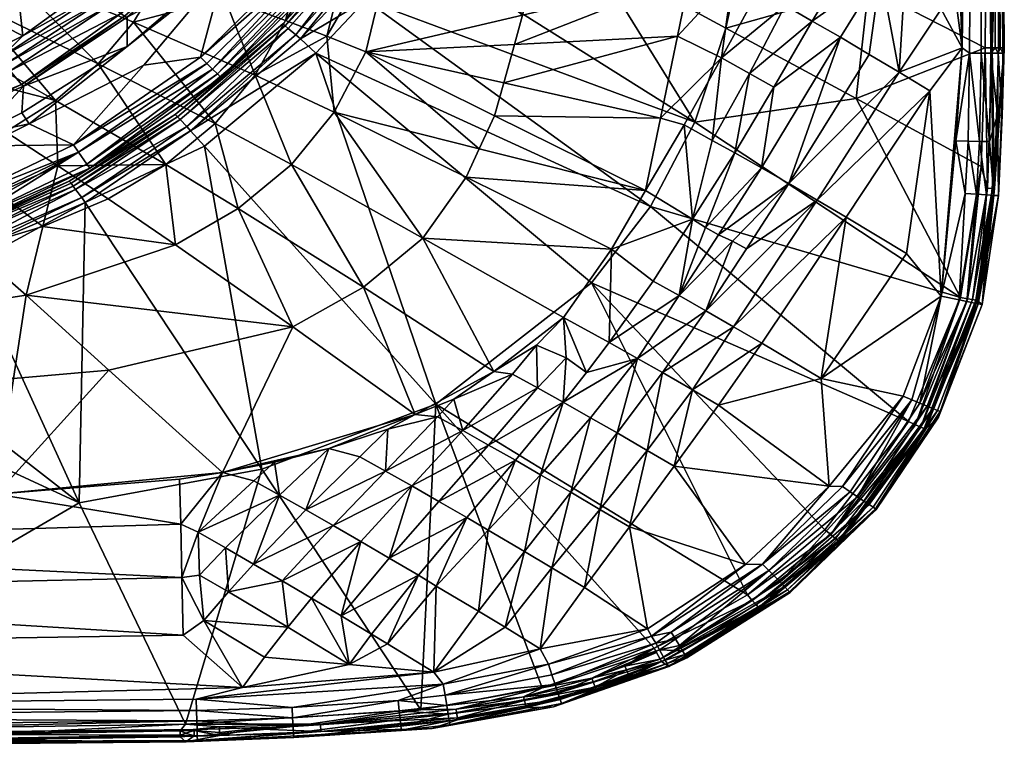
# Model space of a CAD drawing. Header units: centimetres. Extents: x -18.2 to 32.6, y -19.6 to 15.9.
# Tile 9 of 25: x 16 to 32.6, y -19.6 to -7.4. Entities that reach past the tile are written whole.
import ezdxf

# ---------------------------------------------------------------- set-up
doc = ezdxf.new("R2010")
doc.units = ezdxf.units.CM
doc.layers.get('0').update_dxf_attribs({"true_color": 0x5890e1})

msp = doc.modelspace()

# ---------------------------------------------------------------- meshes
at = {"color": 84, "true_color": 0x1bb11b}
mesh = msp.add_polyface(dxfattribs=at)
corners = [(29.342, 4.764, 30.055), (26.07, 4.643, 27.01), (26.018, 15.943, 27.009), (32.426, 4.764, 33.776), (32.394, 15.943, 38.933), (32.565, -7.839, 38.933), (31.405, -1.157, 39.65), (31.674, -2.859, 39.65), (31.718, 15.943, 39.643), (25.555, 3.172, 39.645), (27.779, 2.661, 39.65), (26.027, 3.464, 27.01), (25.626, 4.764, 26.259), (25.329, 15.943, 25.89), (25.531, 15.943, 26.049), (29.376, 1.718, 39.65), (30.15, 0.97, 39.65), (32.18, 12.589, 33.367), (25.574, 4.364, 26.123), (25.666, 3.489, 26.536), (25.504, 3.164, 26.123), (25.069, 15.943, 25.832), (25.064, 4.373, 25.832), (25.487, 4.365, 26.004), (31.857, -7.838, 39.646), (32.129, 15.943, 39.47), (31.83, 15.943, 39.62), (32.289, 2.481, 33.371), (25.712, 4.763, 26.537), (25.7, 15.943, 26.541), (32.371, 8.677, 33.635), (32.422, 2.482, 33.634), (25.366, 4.368, 25.911), (25.221, 4.37, 25.852), (25.629, 15.943, 26.274), (25.817, 3.478, 26.791), (32.338, -7.931, 39.437), (32.329, 15.943, 39.221), (32.209, 15.943, 39.396), (30.618, 0.411, 39.65), (22.492, 3.541, 39.64), (25.862, 4.763, 26.791), (25.857, 7.892, 26.791), (32.319, 8.677, 33.496), (32.216, 15.943, 33.496), (25.417, 3.171, 26.004), (25.296, 3.18, 25.911), (32.541, -7.931, 39.113), (32.378, 15.943, 39.083), (25.49, 2.616, 26.255), (32.357, 4.764, 33.497), (25.944, 2.561, 27.01), (25.732, 2.585, 26.791), (28.618, 1.952, 39.643), (25.152, 3.191, 25.852), (32.294, 15.943, 33.793), (31.073, -0.348, 39.65), (32.497, -7.839, 39.228)]
mesh.append_faces([[corners[k] for k in face] for face in [(0, 1, 2), (3, 4, 5), (6, 7, 8), (9, 10, 8), (1, 0, 11), (12, 13, 14), (15, 16, 8), (17, 0, 2), (18, 19, 20), (21, 12, 22), (23, 18, 20), (24, 25, 26), (0, 17, 27), (19, 12, 28), (12, 29, 28), (30, 3, 31), (32, 33, 12), (34, 12, 14), (35, 19, 28), (36, 37, 38), (16, 39, 8), (40, 9, 8), (28, 41, 35), (42, 28, 29), (43, 44, 30), (20, 45, 23), (33, 32, 46), (27, 17, 43), (47, 4, 48), (49, 20, 19), (50, 30, 31), (12, 19, 18), (12, 18, 23), (12, 33, 22), (11, 0, 51), (19, 35, 52), (12, 23, 32), (32, 23, 45), (10, 53, 8), (12, 34, 29), (45, 46, 32), (46, 54, 33), (55, 3, 30), (35, 41, 1), (2, 1, 42), (53, 15, 8), (39, 56, 8), (57, 48, 37), (24, 26, 8), (42, 41, 28), (41, 42, 1), (56, 6, 8), (25, 36, 38), (27, 43, 50), (43, 30, 50), (35, 1, 11), (35, 11, 52)]], dxfattribs={"color": 84})
mesh = msp.add_polyface(dxfattribs=at)
corners = [(31.674, -2.859, 39.65), (31.857, -7.838, 39.646), (31.718, 15.943, 39.643), (29.342, 4.764, 30.055), (29.061, -0.621, 30.034), (27.318, -0.231, 28.478), (27.087, 1.429, 39.33), (27.852, 1.339, 39.465), (27.852, 1.546, 39.519), (28.618, 1.268, 39.57), (28.618, 1.049, 39.532), (29.384, 0.991, 39.618), (32.289, 2.481, 33.371), (28.618, 1.491, 39.602), (29.384, 1.224, 39.635), (29.376, 1.718, 39.65), (27.852, 1.136, 39.403), (27.087, 1.243, 39.243), (27.087, 0.881, 39.053), (26.704, 0.959, 38.936), (26.321, 1.366, 39.058), (27.852, 0.74, 39.264), (27.852, 1.759, 39.566), (27.087, 1.818, 39.479), (27.087, 1.62, 39.409), (27.087, 2.022, 39.538), (27.852, 1.978, 39.603), (27.852, 2.205, 39.63), (26.321, 1.709, 39.276), (32.467, -4.503, 33.812), (32.422, 2.482, 33.634), (32.426, 4.764, 33.776), (25.944, 2.561, 27.01), (27.087, 2.685, 39.643), (27.779, 2.661, 39.65), (25.555, 3.172, 39.645), (27.852, 2.438, 39.646), (27.087, 2.455, 39.621), (27.087, 2.234, 39.586), (28.618, 0.621, 39.441), (28.618, 1.952, 39.643), (30.15, 0.97, 39.65), (32.38, -0.955, 33.495), (32.357, 4.764, 33.497), (29.384, 0.535, 39.571), (26.321, 2.277, 39.522), (26.321, 2.079, 39.453), (26.321, 2.484, 39.578), (26.703, 0.617, 38.701)]
mesh.append_faces([[corners[k] for k in face] for face in [(0, 1, 2), (3, 4, 5), (6, 7, 8), (9, 10, 11), (3, 12, 4), (13, 14, 15), (16, 17, 18), (19, 17, 20), (18, 21, 16), (22, 23, 24), (25, 26, 27), (28, 24, 23), (29, 30, 31), (32, 3, 5), (33, 34, 35), (36, 37, 38), (10, 9, 7), (16, 21, 39), (13, 9, 14), (22, 13, 40), (14, 41, 15), (37, 36, 34), (27, 38, 25), (27, 26, 40), (36, 40, 34), (6, 20, 17), (7, 6, 17), (24, 8, 22), (22, 8, 13), (42, 43, 30), (42, 12, 43), (41, 11, 44), (45, 38, 37), (38, 45, 46), (37, 47, 45), (46, 25, 38), (11, 10, 39), (39, 10, 16), (18, 19, 48), (19, 18, 17), (17, 16, 7), (7, 16, 10), (6, 24, 28), (8, 24, 6), (15, 40, 13), (47, 37, 33), (33, 37, 34), (14, 11, 41), (11, 14, 9), (40, 26, 22), (23, 22, 26), (28, 23, 25), (26, 25, 23), (9, 13, 8), (8, 7, 9), (38, 27, 36), (27, 40, 36)]], dxfattribs={"color": 84})
mesh = msp.add_polyface(dxfattribs=at)
corners = [(28.71, -3.294, 30.009), (26.8, -2.642, 28.457), (27.318, -0.231, 28.478), (31.405, -1.157, 39.65), (30.916, -1.938, 39.615), (31.674, -2.859, 39.65), (28.618, -1.511, 38.977), (27.852, -1.249, 38.586), (27.852, -2.134, 38.449), (32.338, -7.931, 39.437), (32.414, -7.839, 39.357), (32.329, 15.943, 39.221), (29.384, -0.807, 39.385), (30.15, -0.919, 39.553), (30.15, 0.016, 39.616), (29.061, -0.621, 30.034), (32.289, 2.481, 33.371), (32.287, -1.839, 33.363), (28.618, -2.433, 38.895), (29.384, -2.655, 39.227), (29.384, -1.716, 39.283), (32.174, -7.93, 39.553), (32.129, 15.943, 39.47), (31.982, -7.93, 39.625), (27.852, -0.429, 38.82), (30.15, -1.857, 39.494), (27.852, 0.352, 39.114), (28.618, -0.64, 39.136), (29.384, 0.086, 39.511), (28.618, 0.201, 39.339), (32.497, -7.839, 39.228), (32.541, -7.931, 39.113), (32.378, 15.943, 39.083), (28.618, 0.621, 39.441), (32.467, -4.503, 33.812), (32.426, 4.764, 33.776), (32.565, -7.839, 38.933), (29.384, 0.535, 39.571), (30.15, -2.809, 39.457), (30.772, -2.859, 39.577), (30.916, -0.976, 39.638), (32.38, -0.955, 33.495), (32.394, 15.943, 38.933), (31.073, -0.348, 39.65), (30.618, 0.411, 39.65), (30.15, 0.97, 39.65), (31.857, -7.838, 39.646), (32.422, 2.482, 33.634), (32.442, -4.504, 33.648), (28.281, -2.859, 38.696), (27.955, -2.859, 38.487), (27.45, -2.859, 38.126), (27.097, -0.129, 38.491), (27.146, -1.752, 37.96), (29.384, 0.991, 39.618), (27.852, 0.74, 39.264)]
mesh.append_faces([[corners[k] for k in face] for face in [(0, 1, 2), (3, 4, 5), (6, 7, 8), (9, 10, 11), (12, 13, 14), (15, 16, 17), (18, 19, 20), (21, 22, 23), (24, 7, 6), (25, 20, 19), (26, 24, 27), (28, 29, 27), (2, 15, 0), (17, 0, 15), (14, 28, 12), (30, 31, 32), (27, 12, 28), (20, 6, 18), (33, 29, 28), (22, 21, 9), (8, 18, 6), (34, 35, 36), (37, 28, 14), (28, 37, 33), (25, 38, 39), (4, 40, 13), (17, 16, 41), (36, 42, 31), (43, 14, 13), (14, 44, 45), (46, 23, 22), (6, 27, 24), (27, 6, 20), (47, 48, 41), (8, 49, 18), (50, 8, 51), (52, 24, 26), (37, 14, 45), (8, 7, 53), (27, 29, 26), (19, 38, 25), (20, 12, 27), (12, 20, 25), (25, 13, 12), (13, 25, 4), (34, 48, 47), (33, 37, 54), (39, 5, 4), (25, 39, 4), (55, 26, 29), (29, 33, 55), (50, 49, 8), (43, 44, 14), (10, 30, 11), (40, 4, 3), (43, 13, 40), (43, 40, 3)]], dxfattribs={"color": 84})
mesh = msp.add_polyface(dxfattribs=at)
corners = [(32.565, -7.839, 38.933), (32.466, -7.838, 33.834), (32.467, -4.503, 33.812), (30.356, -3.524, 39.502), (30.175, -4.905, 39.464), (30.668, -5.197, 39.566), (29.696, -4.625, 39.327), (30.772, -2.859, 39.577), (30.854, -3.821, 39.59), (28.71, -3.294, 30.009), (32.272, -4.506, 33.357), (30.282, -6.831, 31.607), (32.362, -7.84, 33.493), (32.287, -1.839, 33.363), (32.38, -0.955, 33.495), (32.243, -7.841, 33.35), (31.014, -4.66, 39.612), (30.796, -8.249, 39.599), (30.482, -6.574, 39.541), (32.442, -4.504, 33.648), (31.504, -7.19, 39.648), (29.058, -5.744, 39.095), (29.398, -2.964, 39.229), (28.776, -4.097, 38.955), (30.15, -2.809, 39.457), (29.23, -4.355, 39.157), (30.072, -8.694, 31.587), (27.885, -7.508, 29.933), (31.311, -8.56, 39.641), (31.857, -7.838, 39.646), (29.993, -6.285, 39.429), (29.337, -7.389, 39.244), (29.519, -6.009, 39.279), (28.879, -7.127, 39.053), (32.453, -8.974, 39.287), (32.464, -7.931, 39.287), (32.338, -7.931, 39.437), (31.674, -2.859, 39.65), (31.203, -3.287, 39.627), (31.366, -4.13, 39.641), (32.53, -8.975, 39.113), (32.541, -7.931, 39.113), (32.315, -9.417, 39.437), (32.174, -7.93, 39.553), (29.809, -7.663, 39.4), (32.15, -9.412, 39.553), (31.982, -7.93, 39.625), (31.752, -9.401, 39.65), (30.295, -7.95, 39.518), (29.384, -2.655, 39.227), (29.457, -2.859, 39.25), (32.414, -7.839, 39.357), (32.497, -7.839, 39.228)]
mesh.append_faces([[corners[k] for k in face] for face in [(0, 1, 2), (3, 4, 5), (3, 6, 4), (7, 3, 8), (9, 10, 11), (12, 13, 14), (10, 15, 11), (3, 5, 16), (17, 16, 18), (19, 12, 14), (20, 16, 17), (1, 12, 2), (4, 6, 21), (3, 22, 23), (7, 24, 3), (3, 23, 25), (26, 11, 15), (27, 11, 26), (28, 29, 17), (18, 16, 5), (18, 30, 31), (30, 32, 33), (34, 35, 36), (37, 7, 38), (39, 29, 37), (5, 30, 18), (32, 30, 5), (40, 41, 35), (0, 41, 40), (42, 36, 43), (31, 44, 18), (13, 10, 9), (12, 10, 13), (21, 32, 4), (5, 4, 32), (39, 37, 38), (12, 19, 2), (45, 43, 46), (12, 15, 10), (29, 47, 46), (3, 25, 6), (20, 17, 29), (20, 29, 39), (16, 39, 8), (20, 39, 16), (8, 38, 7), (39, 38, 8), (18, 44, 48), (48, 17, 18), (24, 49, 50), (35, 51, 36), (49, 22, 50), (3, 50, 22), (52, 51, 35), (41, 52, 35), (24, 50, 3), (8, 3, 16)]], dxfattribs={"color": 84})
mesh = msp.add_polyface(dxfattribs=at)
corners = [(27.812, -8.009, 38.554), (28.001, -6.635, 38.571), (27.07, -7.643, 38.093), (26.786, -9.021, 38.111), (28.237, -5.887, 29.959), (26.115, -4.907, 28.412), (28.71, -3.294, 30.009), (23.311, -5.031, 26.975), (25.624, -6.282, 28.391), (28.879, -7.127, 39.053), (28.434, -6.875, 38.828), (27.279, -6.628, 38.081), (28.173, -5.247, 38.631), (27.361, -4.832, 38.102), (28.776, -4.097, 38.955), (29.398, -2.964, 39.229), (28.853, -2.859, 39.001), (28.334, -3.849, 38.72), (23.951, -3.908, 26.989), (24.463, -2.849, 26.998), (27.36, -9.092, 29.903), (27.885, -7.508, 29.933), (30.072, -8.694, 31.587), (30.282, -6.831, 31.607), (28.61, -5.49, 38.879), (27.579, -6.404, 38.284), (28.283, -8.272, 38.815), (28.688, -8.499, 39.041), (29.337, -7.389, 39.244), (22.595, -6.087, 26.962), (26.8, -2.642, 28.457), (29.993, -6.285, 39.429), (29.23, -4.355, 39.157), (29.058, -5.744, 39.095), (29.519, -6.009, 39.279), (29.809, -7.663, 39.4), (27.955, -2.859, 38.487), (27.45, -2.859, 38.126), (29.696, -4.625, 39.327), (29.384, -2.655, 39.227), (28.618, -2.433, 38.895), (28.281, -2.859, 38.696), (24.149, -8.428, 35.595), (24.328, -7.781, 35.628), (24.465, -7.289, 35.654), (24.768, -6.066, 35.664), (24.871, -5.185, 35.734), (24.99, -4.163, 35.816), (24.956, -2.859, 35.739)]
mesh.append_faces([[corners[k] for k in face] for face in [(0, 1, 2), (3, 0, 2), (4, 5, 6), (7, 5, 8), (5, 4, 8), (9, 10, 0), (11, 12, 13), (14, 15, 16), (12, 17, 13), (5, 18, 19), (20, 21, 22), (4, 6, 23), (24, 12, 25), (26, 27, 28), (8, 21, 20), (29, 8, 20), (30, 5, 19), (6, 5, 30), (28, 9, 26), (9, 28, 31), (14, 16, 17), (12, 24, 32), (18, 5, 7), (10, 1, 0), (32, 24, 33), (8, 4, 21), (4, 23, 21), (10, 9, 34), (12, 14, 17), (32, 14, 12), (27, 35, 28), (13, 36, 37), (0, 26, 9), (34, 33, 10), (10, 33, 24), (25, 1, 24), (24, 1, 10), (11, 2, 1), (33, 38, 32), (16, 39, 40), (16, 40, 41), (13, 17, 36), (11, 25, 12), (25, 11, 1), (16, 15, 39), (17, 41, 36), (16, 41, 17), (44, 11, 45), (47, 37, 48)]], dxfattribs={"color": 84})
mesh.append_faces([[corners[k] for k in face] for face in [(42, 3, 2), (2, 43, 42), (43, 2, 11), (11, 44, 43), (45, 11, 13), (13, 46, 45), (46, 13, 37), (37, 47, 46)]], dxfattribs={"vtx2": -1, "color": 84})
mesh = msp.add_polyface(dxfattribs=at)
corners = [(19.919, -5.287, 29.256), (22.073, -2.984, 26.194), (19.386, -6.479, 26.183), (24.149, -8.428, 35.595), (21.832, -7.907, 33.384), (23.996, -8.981, 35.566), (21.019, -6.072, 25.832), (19.444, -6.527, 26.004), (22.376, -3.123, 25.844), (20.653, -7.623, 26.634), (20.524, -7.514, 26.418), (22.094, -5.75, 26.425), (24.465, -7.289, 35.654), (24.768, -6.066, 35.664), (22.4, -5.535, 33.384), (19.456, -7.001, 31.464), (20.481, -7.379, 32.199), (21.044, -5.246, 32.201), (23.545, -3.619, 26.516), (22.003, -5.685, 26.185), (21.741, -5.392, 32.776), (22.986, -4.066, 26.004), (21.353, -6.305, 26.004), (21.257, -6.238, 25.911), (19.337, -8.278, 26.004), (20.79, -3.936, 29.971), (20.23, -4.716, 29.688), (19.675, -5.234, 29.589), (22.595, -6.087, 26.962), (23.311, -5.031, 26.975), (25.624, -6.282, 28.391), (24.871, -5.185, 35.734), (20.474, -7.471, 26.3), (21.422, -6.353, 26.123), (20.433, -7.437, 26.175), (19.396, -8.336, 26.123), (21.143, -6.158, 25.852), (19.052, -7.998, 25.832), (22.754, -3.951, 25.852), (22.88, -4.014, 25.911), (22.227, -5.842, 26.641), (23.735, -3.718, 26.781), (22.396, -5.955, 26.822), (20.73, -7.688, 26.728), (23.063, -4.104, 26.123), (19.971, -8.3, 32.201), (21.296, -8.919, 33.384), (21.177, -7.645, 32.775), (27.36, -9.092, 29.903), (21.83, -7.037, 26.953), (20.021, -5.04, 31.467), (20.317, -4.729, 29.574), (19.863, -5.293, 29.384), (20.991, -7.927, 26.948), (18.886, -9.236, 26.73), (19.255, -8.198, 25.911), (20.375, -4.719, 29.445), (22.616, -3.882, 25.832), (24.328, -7.781, 35.628), (24.99, -4.163, 35.816)]
mesh.append_faces([[corners[k] for k in face] for face in [(0, 1, 2), (3, 4, 5), (6, 7, 8), (9, 10, 11), (15, 16, 17), (18, 11, 19), (16, 20, 17), (21, 22, 23), (23, 22, 24), (25, 26, 27), (28, 29, 30), (14, 13, 31), (19, 11, 32), (33, 34, 35), (36, 37, 6), (36, 38, 39), (40, 41, 42), (40, 42, 43), (22, 21, 44), (45, 46, 47), (41, 29, 42), (19, 33, 44), (19, 34, 33), (28, 48, 49), (42, 49, 43), (38, 36, 6), (50, 15, 17), (8, 7, 2), (26, 51, 52), (19, 32, 34), (45, 47, 16), (47, 20, 16), (49, 53, 43), (43, 53, 54), (40, 9, 11), (40, 11, 18), (39, 23, 36), (36, 23, 55), (23, 39, 21), (44, 33, 22), (22, 33, 35), (47, 4, 14), (46, 4, 47), (51, 0, 52), (56, 0, 51), (40, 43, 9), (54, 9, 43), (57, 38, 6), (20, 47, 14), (28, 49, 42), (29, 28, 42), (11, 10, 32), (58, 4, 3), (12, 4, 58), (59, 14, 31)]], dxfattribs={"color": 84})
mesh.append_faces([[corners[k] for k in face] for face in [(12, 13, 14), (14, 4, 12)]], dxfattribs={"vtx2": -1, "color": 84})
mesh = msp.add_polyface(dxfattribs=at)
corners = [(17.817, -7.322, 28.71), (17.816, -7.818, 26.178), (16.076, -8.482, 28.5), (16.915, -9.473, 25.832), (16.171, -9.12, 25.877), (18.099, -8.129, 25.832), (15.781, -9.251, 30.845), (14.855, -9.688, 30.855), (15.638, -10.276, 31.491), (13.851, -10.041, 30.863), (13.941, -8.037, 29.756), (15.323, -9.291, 26.173), (13.701, -9.52, 28.352), (15.695, -6.478, 29.724), (15.194, -7.06, 29.733), (17.329, -8.11, 30.827), (18.471, -9.802, 32.207), (16.611, -8.725, 30.836), (16.652, -9.822, 31.484), (17, -9.592, 25.852), (17.142, -9.794, 26.004), (15.167, -10.74, 26.004), (17.926, -7.407, 30.82), (18.395, -6.621, 30.816), (15.853, -8.224, 28.894), (16.043, -8.455, 28.627), (13.644, -9.417, 28.595), (17.71, -7.265, 28.95), (15.87, -5.82, 28.412), (17.722, -6.435, 29.185), (16.064, -7.638, 28.924), (16.048, -8.933, 26.174), (12.702, -10.201, 26.124), (15.433, -9.485, 25.876), (17.435, -7.024, 29.135), (15.774, -8.115, 28.923), (15.696, -8.001, 28.918), (13.499, -9.087, 28.772), (15.202, -10.812, 26.123), (17.189, -9.86, 26.123), (16.846, -10.081, 26.19), (14.998, -10.391, 25.832), (13.449, -8.96, 28.763), (14.306, -8.515, 28.773), (14.948, -7.07, 28.434), (14.606, -7.581, 29.745), (13.678, -9.484, 28.481), (17.534, -7.119, 29.104), (18.707, -9.044, 26.42), (16.952, -10.22, 26.54), (16.91, -10.164, 26.429), (17.774, -7.307, 28.837), (15.118, -10.64, 25.911), (15.061, -10.521, 25.852), (17.338, -6.923, 29.131), (18.627, -8.96, 26.178), (16.875, -10.117, 26.312), (18.663, -8.997, 26.302)]
mesh.append_faces([[corners[k] for k in face] for face in [(0, 1, 2), (3, 4, 5), (6, 7, 8), (9, 6, 10), (11, 12, 2), (13, 14, 15), (16, 17, 18), (19, 20, 21), (13, 22, 23), (24, 25, 26), (27, 25, 24), (28, 29, 30), (2, 1, 31), (32, 11, 33), (34, 35, 36), (36, 35, 37), (17, 15, 14), (16, 15, 17), (4, 31, 1), (38, 39, 40), (8, 18, 6), (3, 41, 33), (42, 43, 36), (44, 28, 30), (44, 30, 43), (14, 45, 17), (3, 33, 4), (33, 11, 4), (46, 26, 25), (10, 6, 17), (6, 18, 17), (15, 22, 13), (47, 27, 24), (35, 34, 47), (48, 49, 50), (11, 2, 31), (11, 31, 4), (25, 27, 51), (21, 20, 39), (19, 52, 53), (36, 30, 54), (43, 30, 36), (36, 54, 34), (8, 7, 9), (9, 7, 6), (55, 56, 40), (17, 45, 10), (41, 3, 19), (47, 24, 35), (37, 35, 24), (30, 29, 54), (41, 19, 53), (2, 12, 25), (51, 2, 25), (0, 2, 51), (25, 12, 46), (57, 50, 56)]], dxfattribs={"color": 84})
mesh = msp.add_polyface(dxfattribs=at)
corners = [(18.819, -9.164, 26.635), (17.054, -10.358, 26.74), (16.952, -10.22, 26.54), (19.3, -9.109, 32.203), (19.971, -8.3, 32.201), (17.926, -7.407, 30.82), (19.255, -8.198, 25.911), (19.337, -8.278, 26.004), (17.142, -9.794, 26.004), (17.534, -7.119, 29.104), (17.435, -7.024, 29.135), (18.61, -5.991, 29.4), (18.099, -8.129, 25.832), (16.171, -9.12, 25.877), (19.444, -6.527, 26.004), (19.386, -6.479, 26.183), (17.816, -7.818, 26.178), (17.817, -7.322, 28.71), (19.456, -7.001, 31.464), (17, -9.592, 25.852), (18.707, -9.044, 26.42), (20.524, -7.514, 26.418), (17.71, -7.265, 28.95), (18.724, -6.075, 29.37), (21.257, -6.238, 25.911), (21.019, -6.072, 25.832), (19.052, -7.998, 25.832), (20.653, -7.623, 26.634), (20.579, -9.799, 33.385), (19.685, -10.543, 33.385), (19.053, -6.229, 28.976), (18.927, -6.196, 29.216), (20.481, -7.379, 32.199), (17.189, -9.86, 26.123), (18.627, -8.96, 26.178), (16.846, -10.081, 26.19), (19.396, -8.336, 26.123), (20.433, -7.437, 26.175), (19.158, -8.102, 25.852), (21.143, -6.158, 25.852), (19.003, -6.224, 29.103), (18.471, -9.802, 32.207), (17.329, -8.11, 30.827), (18.395, -6.621, 30.816), (16.652, -9.822, 31.484), (17.5, -10.379, 32.211), (16.915, -9.473, 25.832), (17.774, -7.307, 28.837), (20.474, -7.471, 26.3), (18.663, -8.997, 26.302), (16.91, -10.164, 26.429), (18.886, -9.236, 26.73), (20.991, -7.927, 26.948), (19.121, -9.492, 26.951), (17.112, -10.44, 26.826), (21.353, -6.305, 26.004), (17.338, -6.923, 29.131), (18.499, -5.9, 29.395), (17.722, -6.435, 29.185), (16.875, -10.117, 26.312)]
mesh.append_faces([[corners[k] for k in face] for face in [(0, 1, 2), (3, 4, 5), (6, 7, 8), (9, 10, 11), (12, 13, 14), (15, 16, 17), (5, 4, 18), (8, 19, 6), (0, 2, 20), (0, 20, 21), (22, 9, 23), (7, 6, 24), (25, 26, 14), (27, 0, 21), (28, 3, 29), (4, 3, 28), (30, 15, 17), (22, 23, 31), (4, 32, 18), (14, 13, 16), (33, 34, 35), (36, 34, 33), (37, 34, 36), (19, 38, 6), (6, 38, 39), (22, 31, 40), (29, 3, 41), (41, 3, 42), (43, 5, 18), (11, 23, 9), (41, 44, 45), (26, 46, 12), (26, 12, 14), (14, 16, 15), (42, 3, 5), (40, 47, 22), (37, 48, 49), (48, 20, 49), (20, 50, 49), (33, 8, 7), (51, 52, 53), (51, 53, 54), (7, 36, 33), (36, 7, 55), (10, 56, 57), (38, 26, 39), (46, 26, 38), (19, 46, 38), (56, 58, 57), (0, 51, 1), (51, 0, 27), (1, 51, 54), (17, 47, 40), (17, 40, 30), (49, 59, 34), (37, 49, 34), (21, 20, 48)]], dxfattribs={"color": 84})
mesh = msp.add_polyface(dxfattribs=at)
corners = [(23.008, -13.833, 29.886), (20.991, -7.927, 26.948), (25.625, -11.792, 29.879), (21.296, -8.919, 33.384), (20.579, -9.799, 33.385), (22.79, -11.037, 35.812), (23.517, -10.016, 35.619), (21.83, -7.037, 26.953), (26.616, -10.509, 29.887), (26.396, -13.061, 38.901), (25.924, -12.794, 38.664), (25.541, -13.299, 38.716), (28.245, -17.034, 33.345), (23.983, -13.279, 38.081), (21.793, -11.866, 35.811), (22.659, -14.004, 38.081), (27.36, -9.092, 29.903), (24.698, -12.837, 38.142), (25.2, -13.049, 38.453), (25.155, -12.375, 38.126), (20.604, -12.528, 35.809), (19.419, -14.981, 38.126), (23.738, -9.536, 35.595), (20.085, -14.922, 29.917), (19.121, -9.492, 26.951), (23.311, -13.748, 38.126), (23.46, -14.275, 38.525), (24.295, -13.325, 38.244), (24.715, -13.554, 38.535), (23.996, -8.981, 35.566), (21.832, -7.907, 33.384), (19.685, -10.543, 33.385), (25.963, -11.224, 38.081), (23.038, -14.043, 38.24), (22.159, -14.956, 38.634), (22.199, -14.249, 38.126), (19.971, -8.3, 32.201), (25.149, -13.796, 38.79), (25.609, -14.058, 38.995), (26.662, -11.761, 38.636), (23.896, -14.518, 38.775), (24.345, -14.772, 38.99), (24.766, -15.016, 39.14), (21.21, -14.576, 38.126), (26.057, -14.313, 39.194), (26.534, -10.241, 38.126), (26.786, -9.021, 38.111), (24.149, -8.428, 35.595)]
mesh.append_faces([[corners[k] for k in face] for face in [(0, 1, 2), (3, 4, 5), (6, 3, 5), (1, 7, 8), (9, 10, 11), (0, 2, 12), (13, 14, 15), (7, 16, 8), (17, 18, 19), (15, 20, 21), (22, 3, 6), (15, 14, 20), (23, 24, 0), (25, 26, 27), (28, 27, 26), (24, 1, 0), (10, 19, 11), (14, 31, 20), (19, 32, 5), (10, 32, 19), (1, 8, 2), (19, 5, 13), (13, 5, 14), (26, 33, 34), (4, 31, 14), (5, 4, 14), (34, 33, 35), (36, 4, 3), (9, 37, 38), (39, 32, 10), (40, 41, 37), (42, 38, 37), (35, 15, 43), (28, 18, 17), (9, 11, 37), (26, 40, 28), (25, 33, 26), (13, 15, 25), (37, 28, 40), (18, 28, 37), (17, 27, 28), (17, 19, 13), (9, 38, 44), (11, 19, 18), (37, 11, 18), (25, 27, 13), (27, 17, 13), (33, 15, 35), (25, 15, 33), (5, 32, 6), (22, 45, 29)]], dxfattribs={"color": 84})
mesh.append_faces([[corners[k] for k in face] for face in [(22, 29, 30), (30, 3, 22), (6, 32, 45), (45, 22, 6), (46, 47, 29), (29, 45, 46)]], dxfattribs={"vtx2": -1, "color": 84})
mesh = msp.add_polyface(dxfattribs=at)
corners = [(30.796, -8.249, 39.599), (30.295, -7.95, 39.518), (28.943, -10.123, 39.253), (27.36, -9.092, 29.903), (31.828, -12.036, 33.343), (26.616, -10.509, 29.887), (29.485, -13.398, 39.593), (30.922, -11.299, 39.637), (29.907, -10.688, 39.513), (28.035, -9.605, 38.85), (27.324, -10.721, 38.739), (27.544, -10.863, 38.867), (31.503, -12.014, 39.646), (30.072, -8.694, 31.587), (30.953, -14.123, 33.344), (32.176, -9.835, 33.346), (27.654, -9.395, 38.607), (27.181, -9.134, 38.305), (27.758, -10.982, 38.972), (28.482, -9.858, 39.069), (29.809, -7.663, 39.4), (27.549, -12.261, 39.095), (28.014, -12.528, 39.27), (29.418, -10.4, 39.4), (26.534, -10.241, 38.126), (25.963, -11.224, 38.081), (28.688, -8.499, 39.041), (25.924, -12.794, 38.664), (26.396, -13.061, 38.901), (27.099, -12.005, 38.883), (26.816, -13.298, 39.111), (25.625, -11.792, 29.879), (28.491, -12.807, 39.411), (26.662, -11.761, 38.636), (27.812, -8.009, 38.554), (28.229, -11.219, 39.172), (27.321, -13.592, 39.275), (27.761, -13.848, 39.418), (30.862, -13.694, 39.646), (31.008, -13.755, 39.615), (31.145, -13.813, 39.555), (31.311, -8.56, 39.641), (28.283, -8.272, 38.815), (27.993, -11.092, 39.062), (26.786, -9.021, 38.111)]
mesh.append_faces([[corners[k] for k in face] for face in [(0, 1, 2), (3, 4, 5), (6, 7, 8), (9, 10, 11), (6, 12, 7), (4, 3, 13), (14, 5, 4), (4, 13, 15), (16, 17, 10), (2, 1, 20), (21, 22, 23), (10, 24, 25), (26, 19, 20), (27, 28, 29), (22, 21, 30), (14, 31, 5), (8, 32, 6), (10, 25, 33), (34, 17, 16), (2, 23, 0), (30, 36, 22), (32, 37, 6), (29, 33, 27), (38, 12, 6), (12, 39, 40), (41, 0, 23), (24, 10, 17), (12, 41, 7), (41, 8, 7), (8, 23, 22), (23, 8, 41), (16, 42, 34), (35, 2, 43), (21, 29, 28), (22, 32, 8), (32, 22, 36), (44, 24, 17), (44, 17, 34), (20, 19, 2), (28, 30, 21), (38, 39, 12), (26, 9, 19), (9, 26, 42), (10, 9, 16), (42, 16, 9), (11, 29, 18), (18, 29, 43)]], dxfattribs={"color": 84})
mesh.append_faces([[corners[k] for k in face] for face in [(11, 18, 19), (19, 9, 11), (23, 2, 35), (35, 21, 23), (18, 43, 2), (2, 19, 18), (29, 11, 10), (10, 33, 29), (21, 35, 43), (43, 29, 21)]], dxfattribs={"vtx2": -1, "color": 84})
mesh = msp.add_polyface(dxfattribs=at)
corners = [(32.192, -12.157, 38.939), (31.458, -14.048, 38.926), (32.11, -12.085, 33.879), (31.366, -13.905, 39.357), (31.441, -13.937, 39.228), (32.126, -12.143, 39.228), (32.15, -9.412, 39.553), (32.099, -10.3, 39.553), (32.263, -10.311, 39.437), (32.4, -10.203, 33.855), (31.937, -12.104, 39.467), (32.565, -7.839, 38.933), (31.958, -9.407, 39.625), (31.266, -13.863, 39.467), (32.465, -10.325, 39.113), (32.388, -10.32, 39.287), (32.453, -8.974, 39.287), (32.315, -9.417, 39.437), (31.145, -13.813, 39.555), (31.807, -12.077, 39.555), (31.503, -12.014, 39.646), (31.752, -9.401, 39.65), (31.907, -10.287, 39.625), (32.033, -12.073, 33.583), (31.159, -14.216, 33.59), (31.944, -12.057, 33.453), (32.282, -10.2, 33.493), (31.857, -7.838, 39.646), (31.311, -8.56, 39.641), (32.368, -10.204, 33.667), (32.53, -8.975, 39.113), (31.488, -13.956, 39.087), (32.176, -9.835, 33.346), (30.072, -8.694, 31.587), (32.243, -7.841, 33.35), (32.362, -7.84, 33.493), (32.466, -7.838, 33.834), (32.464, -7.931, 39.287), (32.089, -12.082, 33.727), (31.216, -14.241, 33.741), (32.338, -7.931, 39.437), (31.828, -12.036, 33.343), (31.07, -14.176, 33.455), (32.174, -7.93, 39.553), (31.238, -14.25, 33.902), (31.982, -7.93, 39.625)]
mesh.append_faces([[corners[k] for k in face] for face in [(0, 1, 2), (3, 4, 5), (6, 7, 8), (2, 9, 0), (8, 10, 5), (9, 11, 0), (7, 6, 12), (5, 10, 13), (11, 14, 0), (15, 16, 17), (18, 19, 20), (21, 20, 22), (23, 24, 25), (25, 26, 23), (20, 27, 28), (26, 29, 23), (14, 30, 16), (14, 5, 0), (0, 5, 31), (16, 15, 14), (5, 14, 15), (8, 17, 6), (32, 33, 34), (35, 29, 26), (20, 19, 22), (7, 10, 8), (31, 1, 0), (11, 30, 14), (21, 22, 12), (36, 9, 35), (36, 11, 9), (37, 16, 30), (29, 38, 23), (39, 23, 38), (40, 17, 16), (18, 13, 10), (12, 22, 7), (22, 19, 7), (17, 8, 15), (8, 5, 15), (10, 19, 18), (7, 19, 10), (41, 25, 42), (25, 41, 32), (43, 6, 17), (34, 35, 26), (9, 38, 29), (35, 9, 29), (27, 20, 21), (5, 4, 31), (2, 38, 9), (38, 2, 44), (13, 3, 5), (25, 32, 26), (32, 34, 26), (45, 21, 12), (45, 12, 6)]], dxfattribs={"color": 84})
mesh = msp.add_polyface(dxfattribs=at)
corners = [(15.618, -15.342, 38.08), (19.419, -14.981, 38.126), (17.512, -13.259, 35.389), (15.908, -13.399, 35.353), (20.604, -12.528, 35.809), (17.112, -10.44, 26.826), (19.121, -9.492, 26.951), (20.085, -14.922, 29.917), (12.595, -11.81, 26.661), (14.979, -11.09, 26.551), (15.048, -11.225, 26.751), (15.178, -11.486, 26.989), (17.009, -15.491, 29.97), (12.697, -12.13, 27.001), (18.701, -15.094, 38.126), (18.718, -15.851, 38.773), (13.851, -10.041, 30.863), (14.535, -10.635, 31.497), (15.638, -10.276, 31.491), (16.952, -10.22, 26.54), (14.199, -13.603, 35.274), (15.118, -10.64, 25.911), (15.167, -10.74, 26.004), (13.054, -11.398, 26.004), (14.998, -10.391, 25.832), (12.947, -11.03, 25.832), (15.433, -9.485, 25.876), (18.63, -11.152, 33.385), (18.471, -9.802, 32.207), (17.5, -10.379, 32.211), (16.403, -10.844, 32.215), (16.118, -11.999, 33.386), (17.054, -10.358, 26.74), (20.38, -15.358, 38.604), (19.948, -15.118, 38.344), (19.013, -15.982, 38.884), (14.906, -10.959, 26.209), (13.076, -11.474, 26.123), (15.202, -10.812, 26.123), (16.846, -10.081, 26.19), (17, -9.592, 25.852), (19.685, -10.543, 33.385), (15.206, -11.205, 32.218), (13.245, -12.434, 33.387), (16.652, -9.822, 31.484), (12.609, -11.659, 32.223), (16.91, -10.164, 26.429), (12.563, -11.699, 26.451), (14.925, -10.993, 26.327), (12.987, -11.167, 25.852), (15.061, -10.521, 25.852), (17.189, -9.86, 26.123), (16.875, -10.117, 26.312), (12.541, -11.626, 26.225), (15.089, -11.305, 26.839), (12.635, -11.956, 26.846), (20.297, -14.807, 38.126)]
mesh.append_faces([[corners[k] for k in face] for face in [(1, 4, 2), (5, 6, 7), (8, 9, 10), (11, 12, 13), (14, 0, 15), (16, 17, 18), (10, 9, 19), (20, 0, 3), (21, 22, 23), (24, 25, 26), (12, 5, 7), (27, 28, 29), (30, 31, 27), (11, 5, 12), (32, 10, 19), (4, 27, 31), (30, 27, 29), (33, 34, 35), (36, 37, 38), (36, 38, 39), (22, 21, 40), (27, 41, 28), (41, 27, 4), (31, 42, 43), (30, 42, 31), (44, 18, 30), (18, 42, 30), (44, 30, 29), (17, 45, 42), (17, 42, 18), (19, 9, 46), (47, 48, 9), (9, 48, 46), (49, 50, 21), (35, 34, 1), (23, 22, 38), (51, 38, 22), (52, 48, 39), (15, 35, 1), (48, 36, 39), (53, 36, 48), (0, 14, 1), (15, 1, 14), (24, 50, 49), (54, 10, 32), (10, 54, 55), (54, 32, 5), (34, 56, 1), (11, 13, 54), (54, 5, 11), (46, 48, 52), (4, 31, 2), (2, 31, 3)]], dxfattribs={"color": 84})
mesh.append_faces([[corners[k] for k in face] for face in [(0, 1, 2), (2, 3, 0), (3, 31, 43), (43, 20, 3)]], dxfattribs={"vtx2": -1, "color": 84})
mesh = msp.add_polyface(dxfattribs=at)
corners = [(7.87, -18.905, 39.65), (7.173, -17.897, 39.536), (7.173, -18.896, 39.65), (7.173, -15.506, 38.126), (10.731, -13.706, 35.349), (7.173, -13.843, 35.403), (18.802, -19.508, 38.926), (7.173, -19.617, 38.927), (11.224, -19.517, 33.819), (18.991, -19.153, 39.553), (7.87, -19.264, 39.553), (7.87, -19.412, 39.437), (10.014, -12.252, 26.848), (17.009, -15.491, 29.97), (10.407, -19.34, 33.355), (18.718, -15.851, 38.773), (15.618, -15.342, 38.08), (7.173, -16.189, 38.75), (18.761, -17.716, 39.56), (7.173, -17.002, 39.232), (12.697, -12.13, 27.001), (14.199, -13.603, 35.274), (18.739, -16.743, 39.263), (7.87, -19.525, 39.288), (7.871, -19.595, 39.113), (18.999, -19.483, 39.113), (7.173, -19.351, 33.356), (11.224, -19.432, 33.494), (7.173, -19.427, 33.457), (7.173, -18.922, 39.647), (7.173, -19.088, 39.625), (7.87, -19.091, 39.625), (7.173, -19.483, 33.57), (10.408, -19.473, 33.57), (10.005, -12.109, 26.663), (7.173, -12.314, 26.848), (7.173, -12.171, 26.663), (15.302, -19.385, 33.493), (15.302, -19.451, 33.655), (11.224, -19.494, 33.651), (18.986, -18.979, 39.625), (18.994, -19.301, 39.437), (7.173, -19.409, 39.437), (7.173, -19.51, 39.304), (7.173, -19.107, 39.617), (7.173, -12.612, 33.386), (13.245, -12.434, 33.387), (12.609, -11.659, 32.223), (15.302, -19.476, 33.829), (7.173, -19.518, 33.691), (7.173, -19.592, 39.113), (19.755, -18.596, 39.65), (7.173, -19.261, 39.553), (7.173, -19.393, 39.45), (7.173, -19.522, 39.287), (7.173, -19.584, 39.132)]
mesh.append_faces([[corners[k] for k in face] for face in [(0, 1, 2), (3, 4, 5), (6, 7, 8), (9, 10, 11), (12, 13, 14), (15, 16, 17), (18, 19, 1), (20, 13, 12), (16, 3, 17), (22, 17, 19), (23, 24, 25), (26, 27, 28), (32, 28, 33), (34, 35, 36), (12, 26, 35), (37, 38, 39), (32, 33, 39), (31, 40, 0), (34, 12, 35), (41, 11, 23), (31, 10, 9), (31, 30, 44), (45, 46, 47), (38, 48, 39), (49, 8, 7), (49, 32, 39), (24, 7, 6), (24, 50, 7), (51, 1, 0), (14, 27, 26), (14, 26, 12), (27, 14, 37), (39, 27, 37), (49, 39, 8), (39, 48, 8), (28, 27, 33), (27, 39, 33), (21, 46, 4), (29, 0, 2), (42, 11, 53), (54, 23, 43), (50, 24, 55)]], dxfattribs={"color": 84})
mesh.append_faces([[corners[k] for k in face] for face in [(21, 4, 3), (3, 16, 21), (29, 30, 31), (31, 0, 29), (42, 43, 23), (23, 11, 42), (44, 52, 10), (10, 31, 44), (53, 11, 10), (10, 52, 53), (45, 5, 4), (4, 46, 45), (54, 55, 24), (24, 23, 54)]], dxfattribs={"vtx2": -1, "color": 84})
mesh = msp.add_polyface(dxfattribs=at)
corners = [(26.802, -18.158, 33.689), (28.445, -17.269, 33.91), (26.926, -18.24, 38.933), (26.262, -15.895, 39.536), (26.566, -17.607, 39.65), (28.213, -16.524, 39.65), (27.103, -17.889, 39.467), (28.795, -16.82, 39.467), (28.608, -16.627, 39.615), (27.016, -14.875, 39.465), (29.622, -15.212, 39.65), (27.156, -17.976, 39.357), (28.867, -16.896, 39.357), (28.967, -16.998, 38.939), (30.953, -14.123, 33.344), (29.546, -15.943, 33.345), (25.625, -11.792, 29.879), (28.245, -17.034, 33.345), (28.955, -16.986, 39.087), (28.922, -16.952, 39.228), (27.196, -18.041, 39.228), (27.221, -18.081, 39.087), (27.23, -18.095, 38.939), (26.782, -18.12, 33.59), (26.679, -17.933, 33.344), (28.328, -17.131, 33.456), (26.72, -18.006, 33.415), (26.183, -18.235, 33.415), (26.965, -17.665, 39.615), (27.038, -17.784, 39.555), (28.391, -17.205, 33.592), (26.919, -18.228, 39.077), (27.761, -13.848, 39.418), (27.321, -13.592, 39.275), (26.562, -14.609, 39.337), (26.865, -18.134, 39.334), (26.898, -18.192, 39.211), (26.266, -18.422, 33.898), (28.502, -16.518, 39.646), (26.636, -17.731, 39.636), (28.431, -17.252, 33.746), (26.212, -18.298, 33.497), (26.766, -17.959, 39.53), (26.057, -14.313, 39.194), (26.816, -13.298, 39.111), (26.396, -13.061, 38.901), (26.253, -18.388, 33.687), (26.704, -17.849, 39.596), (28.491, -12.807, 39.411)]
mesh.append_faces([[corners[k] for k in face] for face in [(0, 1, 2), (3, 4, 5), (6, 7, 8), (9, 5, 10), (6, 11, 12), (1, 13, 2), (14, 15, 16), (16, 15, 17), (18, 19, 20), (18, 21, 22), (23, 24, 25), (26, 23, 27), (28, 29, 8), (23, 25, 30), (21, 31, 22), (9, 10, 32), (33, 34, 9), (11, 20, 19), (35, 36, 20), (0, 2, 37), (28, 8, 38), (12, 7, 6), (38, 39, 28), (0, 23, 40), (41, 23, 0), (11, 6, 42), (8, 29, 6), (30, 40, 23), (2, 13, 22), (22, 31, 2), (43, 44, 45), (22, 13, 18), (19, 12, 11), (3, 5, 9), (3, 9, 34), (25, 24, 17), (35, 20, 11), (35, 11, 42), (4, 39, 5), (46, 41, 0), (46, 0, 37), (20, 36, 21), (20, 21, 18), (36, 31, 21), (27, 23, 41), (34, 33, 44), (44, 43, 34), (29, 42, 6), (47, 42, 29), (1, 0, 40), (39, 38, 5), (28, 47, 29), (39, 47, 28), (26, 24, 23), (26, 27, 24), (33, 32, 48), (9, 32, 33)]], dxfattribs={"color": 84})
mesh = msp.add_polyface(dxfattribs=at)
corners = [(29.793, -16.141, 33.911), (30.412, -15.6, 38.939), (28.967, -16.998, 38.939), (32.11, -12.085, 33.879), (31.458, -14.048, 38.926), (31.238, -14.25, 33.902), (31.441, -13.937, 39.228), (31.366, -13.905, 39.357), (30.291, -15.519, 39.357), (30.358, -15.563, 39.228), (28.867, -16.896, 39.357), (28.445, -17.269, 33.91), (30.096, -15.387, 39.555), (31.145, -13.813, 39.555), (31.008, -13.755, 39.615), (28.922, -16.952, 39.228), (28.955, -16.986, 39.087), (30.398, -15.591, 39.087), (30.203, -15.459, 39.467), (31.266, -13.863, 39.467), (28.795, -16.82, 39.467), (29.775, -16.126, 33.747), (29.725, -16.087, 33.592), (31.159, -14.216, 33.59), (28.391, -17.205, 33.592), (31.944, -12.057, 33.453), (31.07, -14.176, 33.455), (29.648, -16.024, 33.456), (28.328, -17.131, 33.456), (28.608, -16.627, 39.615), (28.502, -16.518, 39.646), (29.847, -15.217, 39.646), (29.622, -15.212, 39.65), (29.485, -13.398, 39.593), (27.761, -13.848, 39.418), (31.488, -13.956, 39.087), (30.862, -13.694, 39.646), (29.976, -15.305, 39.615), (31.216, -14.241, 33.741), (32.033, -12.073, 33.583), (28.431, -17.252, 33.746), (28.245, -17.034, 33.345), (30.953, -14.123, 33.344), (31.828, -12.036, 33.343), (29.546, -15.943, 33.345), (32.089, -12.082, 33.727), (28.213, -16.524, 39.65)]
mesh.append_faces([[corners[k] for k in face] for face in [(0, 1, 2), (3, 4, 5), (6, 7, 8), (9, 8, 10), (0, 5, 1), (11, 0, 2), (8, 9, 6), (5, 4, 1), (12, 13, 14), (15, 16, 17), (12, 18, 19), (20, 18, 12), (21, 22, 23), (24, 22, 21), (25, 23, 26), (27, 26, 23), (22, 24, 28), (12, 29, 20), (30, 31, 32), (33, 34, 32), (4, 35, 17), (17, 1, 4), (2, 1, 17), (31, 36, 32), (36, 33, 32), (30, 29, 37), (20, 10, 8), (38, 23, 39), (23, 38, 21), (19, 13, 12), (14, 37, 12), (12, 37, 29), (28, 27, 22), (23, 22, 27), (21, 40, 24), (6, 9, 17), (17, 9, 15), (17, 16, 2), (14, 36, 31), (10, 15, 9), (27, 28, 41), (42, 43, 26), (42, 26, 27), (17, 35, 6), (7, 19, 18), (8, 18, 20), (18, 8, 7), (31, 37, 14), (37, 31, 30), (27, 41, 44), (42, 27, 44), (38, 0, 21), (21, 0, 40), (0, 11, 40), (38, 5, 0), (38, 45, 5), (30, 32, 46)]], dxfattribs={"color": 84})
mesh = msp.add_polyface(dxfattribs=at)
corners = [(26.679, -17.933, 33.344), (23.008, -13.833, 29.886), (28.245, -17.034, 33.345), (26.262, -15.895, 39.536), (25.507, -16.914, 39.607), (26.566, -17.607, 39.65), (24.794, -18.598, 33.343), (22.757, -18.969, 33.344), (25.609, -14.058, 38.995), (24.766, -15.016, 39.14), (25.28, -15.313, 39.323), (21.747, -16.138, 39.197), (21.28, -15.868, 39.03), (20.425, -16.801, 39.361), (22.159, -14.956, 38.634), (21.729, -14.717, 38.371), (20.824, -15.607, 38.833), (23.889, -15.951, 39.316), (24.497, -16.308, 39.468), (24.345, -14.772, 38.99), (23.896, -14.518, 38.775), (23.059, -15.466, 39.06), (20.38, -15.358, 38.604), (21.21, -14.576, 38.126), (20.297, -14.807, 38.126), (20.085, -14.922, 29.917), (26.562, -14.609, 39.337), (25.766, -15.601, 39.429), (19.944, -16.519, 39.23), (20.917, -17.092, 39.465), (23.527, -15.737, 39.225), (22.716, -16.708, 39.445), (22.226, -16.418, 39.335), (21.418, -17.392, 39.544), (22.603, -15.206, 38.863), (26.057, -14.313, 39.194), (22.659, -14.004, 38.081), (19.419, -14.981, 38.126), (23.016, -16.888, 39.488), (23.723, -17.311, 39.591), (24.171, -17.582, 39.615), (24.957, -16.584, 39.532), (23.46, -14.275, 38.525), (24.764, -17.943, 39.648), (25.149, -13.796, 38.79), (19.52, -16.988, 39.388), (20.517, -17.582, 39.56), (22.196, -17.862, 39.612), (19.948, -15.118, 38.344), (22.199, -14.249, 38.126)]
mesh.append_faces([[corners[k] for k in face] for face in [(0, 1, 2), (3, 4, 5), (1, 6, 7), (8, 9, 10), (11, 12, 13), (14, 15, 16), (9, 17, 18), (19, 20, 21), (22, 23, 24), (0, 6, 1), (25, 1, 7), (26, 27, 3), (12, 16, 28), (13, 29, 11), (4, 3, 27), (21, 30, 19), (31, 32, 33), (34, 21, 20), (35, 10, 27), (23, 36, 37), (27, 26, 35), (17, 38, 39), (32, 31, 30), (40, 41, 18), (39, 18, 17), (16, 12, 14), (14, 34, 42), (28, 13, 12), (16, 15, 23), (34, 11, 32), (33, 32, 11), (22, 16, 23), (28, 16, 22), (43, 4, 41), (20, 42, 34), (24, 23, 37), (34, 14, 12), (12, 11, 34), (17, 9, 19), (44, 19, 9), (11, 29, 33), (19, 30, 17), (38, 17, 30), (27, 41, 4), (41, 27, 10), (13, 45, 46), (10, 18, 41), (18, 10, 9), (32, 21, 34), (30, 21, 32), (47, 38, 31), (30, 31, 38), (10, 35, 8), (18, 39, 40), (24, 48, 22), (14, 49, 15), (49, 23, 15)]], dxfattribs={"color": 84})
mesh = msp.add_polyface(dxfattribs=at)
corners = [(19.755, -18.596, 39.65), (18.761, -17.716, 39.56), (7.173, -17.897, 39.536), (17.009, -15.491, 29.97), (18.8, -19.209, 33.349), (10.407, -19.34, 33.355), (18.802, -19.508, 38.926), (11.224, -19.517, 33.819), (15.302, -19.476, 33.829), (7.87, -19.525, 39.288), (18.997, -19.413, 39.287), (18.994, -19.301, 39.437), (18.739, -16.743, 39.263), (7.173, -17.002, 39.232), (19.371, -19.4, 33.753), (21.074, -19.336, 33.76), (18.991, -19.153, 39.553), (18.986, -18.979, 39.625), (7.87, -19.091, 39.625), (18.718, -15.851, 38.773), (7.173, -16.189, 38.75), (20.085, -14.922, 29.917), (19.371, -19.349, 33.575), (19.937, -19.289, 33.493), (18.711, -19.395, 33.661), (15.302, -19.385, 33.493), (18.71, -19.323, 33.493), (20.129, -18.083, 39.623), (19.108, -17.468, 39.513), (20.517, -17.582, 39.56), (19.52, -16.988, 39.388), (19.013, -15.982, 38.884), (19.473, -16.246, 39.071), (20.38, -15.358, 38.604), (18.999, -19.483, 39.113), (7.87, -19.412, 39.437), (7.871, -19.595, 39.113), (19.037, -16.704, 39.261), (19.369, -19.255, 33.417), (18.802, -19.362, 33.575), (18.943, -19.409, 33.751), (20.618, -19.433, 39.113), (20.614, -19.364, 39.287), (20.608, -19.251, 39.437), (18.711, -19.421, 33.842), (19.944, -16.519, 39.23), (20.425, -16.801, 39.361), (18.943, -19.318, 33.493), (20.6, -19.103, 39.553), (21.068, -19.211, 33.454), (7.87, -18.905, 39.65), (18.981, -18.793, 39.65), (15.302, -19.451, 33.655), (20.591, -18.93, 39.625)]
mesh.append_faces([[corners[k] for k in face] for face in [(0, 1, 2), (3, 4, 5), (6, 7, 8), (9, 10, 11), (1, 12, 13), (14, 15, 6), (16, 17, 18), (12, 19, 20), (3, 21, 4), (22, 23, 14), (24, 25, 26), (5, 4, 25), (27, 28, 0), (29, 30, 28), (31, 32, 33), (34, 10, 9), (35, 11, 16), (34, 36, 6), (37, 28, 30), (31, 37, 32), (25, 4, 26), (23, 22, 38), (32, 37, 30), (24, 39, 40), (6, 41, 34), (42, 10, 34), (16, 11, 43), (43, 11, 10), (44, 8, 24), (8, 44, 6), (19, 12, 31), (30, 45, 32), (33, 32, 45), (1, 0, 28), (1, 28, 12), (28, 27, 29), (46, 45, 30), (47, 22, 14), (38, 22, 47), (17, 16, 48), (6, 40, 14), (14, 40, 47), (26, 4, 38), (38, 4, 49), (50, 51, 0), (17, 51, 50), (47, 26, 38), (24, 26, 39), (24, 8, 52), (25, 24, 52), (44, 24, 40), (44, 40, 6), (53, 51, 17), (40, 39, 47), (26, 47, 39), (31, 12, 37), (28, 37, 12)]], dxfattribs={"color": 84})
mesh = msp.add_polyface(dxfattribs=at)
corners = [(20.085, -14.922, 29.917), (22.757, -18.969, 33.344), (18.8, -19.209, 33.349), (20.608, -19.251, 39.437), (22.409, -19.133, 39.437), (22.392, -18.986, 39.553), (22.372, -18.813, 39.625), (23.132, -18.54, 39.65), (20.591, -18.93, 39.625), (20.614, -19.364, 39.287), (18.802, -19.508, 38.926), (21.074, -19.336, 33.76), (22.946, -19.281, 38.926), (19.755, -18.596, 39.65), (22.973, -18.334, 39.649), (21.55, -18.207, 39.64), (20.6, -19.103, 39.553), (23.373, -19.137, 33.872), (23.723, -17.311, 39.591), (23.016, -16.888, 39.488), (22.196, -17.862, 39.612), (21.068, -19.211, 33.454), (23.358, -19.021, 33.494), (23.37, -19.106, 33.675), (20.618, -19.433, 39.113), (22.43, -19.314, 39.113), (22.422, -19.245, 39.287), (19.371, -19.4, 33.753), (19.937, -19.289, 33.493), (20.129, -18.083, 39.623), (21.418, -17.392, 39.544), (21.929, -17.699, 39.6), (22.716, -16.708, 39.445), (24.527, -18.934, 33.883), (18.981, -18.793, 39.65), (20.425, -16.801, 39.361), (20.517, -17.582, 39.56), (20.917, -17.092, 39.465), (18.999, -19.483, 39.113), (23.348, -18.961, 33.414), (18.997, -19.413, 39.287), (23.233, -19.154, 39.287), (23.214, -19.042, 39.437), (19.369, -19.255, 33.417), (23.244, -19.223, 39.113), (24.764, -17.943, 39.648), (18.991, -19.153, 39.553), (24.171, -17.582, 39.615), (23.19, -18.896, 39.553), (18.986, -18.979, 39.625), (23.162, -18.724, 39.625)]
mesh.append_faces([[corners[k] for k in face] for face in [(0, 1, 2), (3, 4, 5), (6, 7, 8), (4, 3, 9), (10, 11, 12), (13, 14, 15), (6, 8, 16), (12, 11, 17), (14, 18, 19), (19, 20, 14), (21, 2, 1), (21, 22, 23), (24, 25, 26), (26, 9, 24), (11, 27, 28), (11, 21, 23), (13, 15, 29), (30, 31, 32), (33, 12, 17), (5, 16, 3), (7, 34, 8), (12, 24, 10), (9, 26, 4), (16, 5, 6), (35, 36, 37), (15, 37, 36), (12, 25, 24), (38, 24, 9), (39, 21, 1), (34, 14, 13), (14, 20, 15), (15, 31, 30), (40, 9, 3), (26, 41, 42), (41, 26, 25), (15, 30, 37), (15, 36, 29), (28, 43, 21), (25, 44, 41), (12, 44, 25), (34, 7, 14), (7, 45, 14), (42, 4, 26), (5, 4, 42), (3, 16, 46), (11, 23, 17), (47, 18, 14), (6, 5, 48), (42, 48, 5), (21, 39, 22), (28, 21, 11), (16, 8, 49), (20, 31, 15), (32, 31, 20), (7, 6, 50), (48, 50, 6)]], dxfattribs={"color": 84})
mesh = msp.add_polyface(dxfattribs=at)
corners = [(24.986, -18.918, 38.926), (25.699, -18.622, 33.893), (26.926, -18.24, 38.933), (24.527, -18.934, 33.883), (25.096, -18.795, 39.287), (26.865, -18.134, 39.334), (25.061, -18.687, 39.437), (25.688, -18.588, 33.685), (24.521, -18.902, 33.68), (24.5, -18.814, 33.495), (26.766, -17.959, 39.53), (23.132, -18.54, 39.65), (23.162, -18.724, 39.625), (24.902, -18.2, 39.65), (23.214, -19.042, 39.437), (22.946, -19.281, 38.926), (23.37, -19.106, 33.675), (23.358, -19.021, 33.494), (24.764, -17.943, 39.648), (25.118, -18.862, 39.113), (26.919, -18.228, 39.077), (26.704, -17.849, 39.596), (25.014, -18.545, 39.553), (24.96, -18.379, 39.625), (23.19, -18.896, 39.553), (26.266, -18.422, 33.898), (26.212, -18.298, 33.497), (26.253, -18.388, 33.687), (23.233, -19.154, 39.287), (23.244, -19.223, 39.113), (22.973, -18.334, 39.649), (24.171, -17.582, 39.615), (25.654, -18.499, 33.496), (24.794, -18.598, 33.343), (26.679, -17.933, 33.344), (25.63, -18.435, 33.414), (24.957, -16.584, 39.532), (26.898, -18.192, 39.211), (26.566, -17.607, 39.65), (24.484, -18.751, 33.414), (23.348, -18.961, 33.414), (26.183, -18.235, 33.415), (22.757, -18.969, 33.344), (25.507, -16.914, 39.607), (26.636, -17.731, 39.636), (23.373, -19.137, 33.872)]
mesh.append_faces([[corners[k] for k in face] for face in [(0, 1, 2), (3, 1, 0), (4, 5, 6), (7, 8, 9), (6, 5, 10), (11, 12, 13), (4, 6, 14), (3, 0, 15), (16, 17, 9), (11, 13, 18), (19, 2, 20), (10, 21, 22), (22, 23, 12), (24, 14, 6), (2, 1, 25), (26, 27, 7), (4, 28, 29), (30, 18, 31), (9, 32, 7), (33, 34, 35), (36, 31, 18), (9, 8, 16), (37, 5, 4), (22, 21, 23), (13, 38, 18), (14, 28, 4), (12, 24, 22), (33, 35, 39), (33, 39, 40), (7, 27, 25), (15, 0, 29), (35, 34, 41), (7, 32, 26), (37, 4, 19), (29, 19, 4), (33, 40, 42), (43, 18, 38), (6, 22, 24), (10, 22, 6), (21, 44, 23), (1, 8, 7), (7, 25, 1), (8, 1, 3), (16, 8, 3), (29, 0, 19), (0, 2, 19), (13, 44, 38), (16, 3, 45), (37, 19, 20), (35, 41, 26), (12, 23, 13), (23, 44, 13), (39, 35, 32), (26, 32, 35), (9, 17, 40), (32, 9, 39), (40, 39, 9)]], dxfattribs={"color": 84})

doc.saveas('drawing.dxf')
